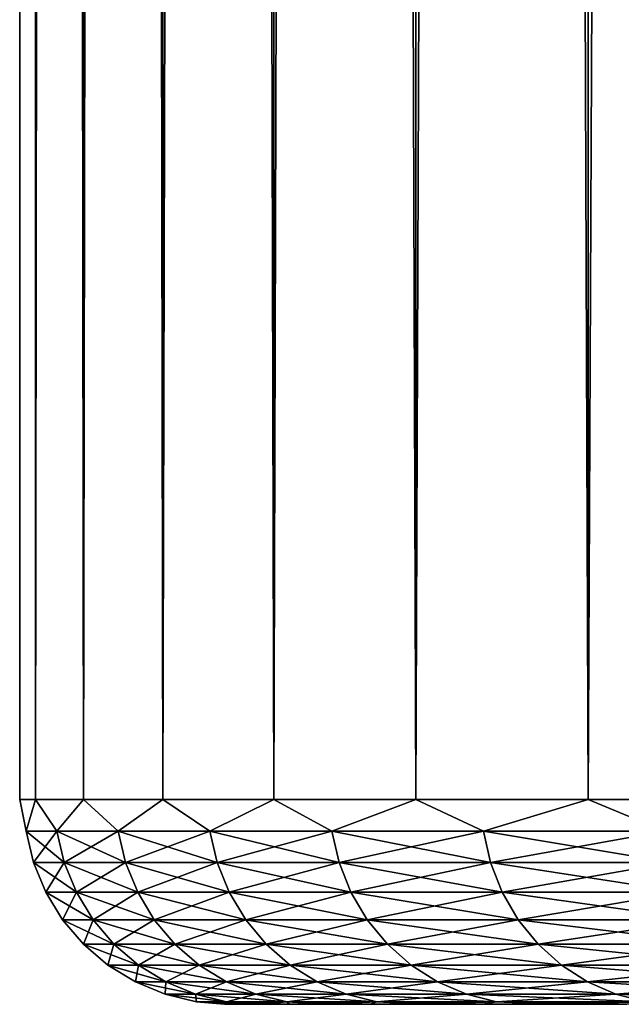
# Model space of a CAD drawing. Header units: metres. Extents: x -30 to 30, y -76 to 64.
# Tile 21 of 256: x -23 to -21.53, y -54.5 to -52.1. Entities that reach past the tile are written whole.
import ezdxf

# ---------------------------------------------------------------- set-up
doc = ezdxf.new("R2010")
doc.units = ezdxf.units.M
doc.layers.add('solid_508511', color=7, linetype='CONTINUOUS')

msp = doc.modelspace()

# ---------------------------------------------------------------- linework, layer by layer
at = {"layer": 'solid_508511'}
for points in [[(-23, -54, 0), (-22.999998, 57.5), (-22.961084, 57.5, -1.337366)], [(-22.961088, -54, -1.337333), (-23, -54, 0), (-22.961084, 57.5, -1.337366)], [(-23, -54, 0), (-22.961088, -54, 1.337333), (-22.999998, 57.5)], [(-22.961088, -54, 1.337333), (-22.961084, 57.5, 1.337366), (-22.999998, 57.5)], [(-22.961088, -54, -1.337333), (-22.961084, 57.5, -1.337366), (-22.844484, 57.5, -2.67012)], [(-22.844482, -54, -2.670141), (-22.961088, -54, -1.337333), (-22.844484, 57.5, -2.67012)], [(-22.961088, -54, 1.337333), (-22.844482, -54, 2.670141), (-22.961084, 57.5, 1.337366)], [(-22.844482, -54, 2.670141), (-22.844484, 57.5, 2.67012), (-22.961084, 57.5, 1.337366)], [(-22.844482, -54, -2.670141), (-22.844484, 57.5, -2.67012), (-22.650581, 57.5, -3.993881)], [(-22.650578, -54, 3.993914), (-22.650581, 57.5, 3.993881), (-22.844484, 57.5, 2.67012)], [(-22.844482, -54, 2.670141), (-22.650578, -54, 3.993914), (-22.844484, 57.5, 2.67012)], [(-22.650578, -54, -3.993914), (-22.844482, -54, -2.670141), (-22.650581, 57.5, -3.993881)], [(-22.650578, -54, -3.993914), (-22.650581, 57.5, -3.993881), (-22.380026, 57.5, -5.304183)], [(-22.38003, -54, 5.304174), (-22.380026, 57.5, 5.304183), (-22.650581, 57.5, 3.993881)], [(-22.650578, -54, 3.993914), (-22.38003, -54, 5.304174), (-22.650581, 57.5, 3.993881)], [(-22.38003, -54, -5.304174), (-22.650578, -54, -3.993914), (-22.380026, 57.5, -5.304183)], [(-22.38003, -54, -5.304174), (-22.380026, 57.5, -5.304183), (-22.033751, 57.5, -6.596501)], [(-22.033756, -54, -6.596485), (-22.38003, -54, -5.304174), (-22.033751, 57.5, -6.596501)], [(-22.38003, -54, 5.304174), (-22.033756, -54, 6.596485), (-22.380026, 57.5, 5.304183)], [(-22.033756, -54, 6.596485), (-22.033751, 57.5, 6.596501), (-22.380026, 57.5, 5.304183)], [(-22.033756, -54, -6.596485), (-22.033751, 57.5, -6.596501), (-21.612942, 57.5, -7.866432)], [(-21.612926, -54, -7.866474), (-22.033756, -54, -6.596485), (-21.612942, 57.5, -7.866432)], [(-22.033756, -54, 6.596485), (-21.612926, -54, 7.866474), (-22.033751, 57.5, 6.596501)], [(-21.612926, -54, 7.866474), (-21.612942, 57.5, 7.866432), (-22.033751, 57.5, 6.596501)], [(-21.612926, -54, -7.866474), (-21.612942, 57.5, -7.866432), (-21.118973, 57.5, -9.109824)], [(-21.118967, -54, 9.109844), (-21.118973, 57.5, 9.109824), (-21.612942, 57.5, 7.866432)], [(-21.612926, -54, 7.866474), (-21.118967, -54, 9.109844), (-21.612942, 57.5, 7.866432)], [(-21.118967, -54, -9.109844), (-21.612926, -54, -7.866474), (-21.118973, 57.5, -9.109824)], [(-22.984566, -54.077595, 0.656616), (-22.961088, -54, 1.337333), (-23, -54, 0)], [(-22.984566, -54.077595, -0.656616), (-23, -54, 0), (-22.961088, -54, -1.337333)], [(-22.984566, -54.077595, -0.656616), (-22.984566, -54.077595, 0.656616), (-23, -54, 0)], [(-22.984566, -54.077595, 0.656616), (-22.909594, -54.077595, 1.967707), (-22.961088, -54, 1.337333)], [(-22.909594, -54.077595, -1.967707), (-22.984566, -54.077595, -0.656616), (-22.961088, -54, -1.337333)], [(-22.909594, -54.077595, 1.967707), (-22.844482, -54, 2.670141), (-22.961088, -54, 1.337333)], [(-22.909594, -54.077595, -1.967707), (-22.961088, -54, -1.337333), (-22.844482, -54, -2.670141)], [(-22.909594, -54.077595, 1.967707), (-22.759897, -54.077595, 3.272379), (-22.844482, -54, 2.670141)], [(-22.759897, -54.077595, -3.272379), (-22.909594, -54.077595, -1.967707), (-22.844482, -54, -2.670141)], [(-22.759897, -54.077595, 3.272379), (-22.650578, -54, 3.993914), (-22.844482, -54, 2.670141)], [(-22.759897, -54.077595, -3.272379), (-22.844482, -54, -2.670141), (-22.650578, -54, -3.993914)], [(-22.759897, -54.077595, 3.272379), (-22.535961, -54.077595, 4.566378), (-22.650578, -54, 3.993914)], [(-22.535961, -54.077595, -4.566378), (-22.759897, -54.077595, -3.272379), (-22.650578, -54, -3.993914)], [(-22.535961, -54.077595, 4.566378), (-22.38003, -54, 5.304174), (-22.650578, -54, 3.993914)], [(-22.535961, -54.077595, -4.566378), (-22.650578, -54, -3.993914), (-22.38003, -54, -5.304174)], [(-22.535961, -54.077595, 4.566378), (-22.23852, -54.077595, 5.845482), (-22.38003, -54, 5.304174)], [(-22.23852, -54.077595, -5.845482), (-22.535961, -54.077595, -4.566378), (-22.38003, -54, -5.304174)], [(-22.23852, -54.077595, 5.845482), (-22.033756, -54, 6.596485), (-22.38003, -54, 5.304174)], [(-22.23852, -54.077595, -5.845482), (-22.38003, -54, -5.304174), (-22.033756, -54, -6.596485)], [(-22.23852, -54.077595, 5.845482), (-21.868538, -54.077595, 7.105519), (-22.033756, -54, 6.596485)], [(-21.868538, -54.077595, -7.105519), (-22.23852, -54.077595, -5.845482), (-22.033756, -54, -6.596485)], [(-21.868538, -54.077595, 7.105519), (-21.612926, -54, 7.866474), (-22.033756, -54, 6.596485)], [(-21.868538, -54.077595, -7.105519), (-22.033756, -54, -6.596485), (-21.612926, -54, -7.866474)], [(-21.868538, -54.077595, 7.105519), (-21.427227, -54.077595, 8.34238), (-21.612926, -54, 7.866474)], [(-21.427227, -54.077595, -8.34238), (-21.868538, -54.077595, -7.105519), (-21.612926, -54, -7.866474)], [(-21.427227, -54.077595, 8.34238), (-21.118967, -54, 9.109844), (-21.612926, -54, 7.866474)], [(-21.427227, -54.077595, -8.34238), (-21.612926, -54, -7.866474), (-21.118967, -54, -9.109844)], [(-22.891417, -54.153984, 1.966146), (-22.909594, -54.077595, 1.967707), (-22.984566, -54.077595, 0.656616)], [(-22.966328, -54.153984, 0.656095), (-22.984566, -54.077595, 0.656616), (-22.984566, -54.077595, -0.656616)], [(-22.966328, -54.153984, 0.656095), (-22.891417, -54.153984, 1.966146), (-22.984566, -54.077595, 0.656616)], [(-22.966328, -54.153984, -0.656095), (-22.984566, -54.077595, -0.656616), (-22.909594, -54.077595, -1.967707)], [(-22.966328, -54.153984, -0.656095), (-22.966328, -54.153984, 0.656095), (-22.984566, -54.077595, -0.656616)], [(-22.891417, -54.153984, -1.966146), (-22.966328, -54.153984, -0.656095), (-22.909594, -54.077595, -1.967707)], [(-22.741838, -54.153984, 3.269783), (-22.759897, -54.077595, 3.272379), (-22.909594, -54.077595, 1.967707)], [(-22.891417, -54.153984, 1.966146), (-22.741838, -54.153984, 3.269783), (-22.909594, -54.077595, 1.967707)], [(-22.891417, -54.153984, -1.966146), (-22.909594, -54.077595, -1.967707), (-22.759897, -54.077595, -3.272379)], [(-22.741838, -54.153984, -3.269783), (-22.891417, -54.153984, -1.966146), (-22.759897, -54.077595, -3.272379)], [(-22.518082, -54.153984, 4.562755), (-22.535961, -54.077595, 4.566378), (-22.759897, -54.077595, 3.272379)], [(-22.741838, -54.153984, 3.269783), (-22.518082, -54.153984, 4.562755), (-22.759897, -54.077595, 3.272379)], [(-22.741838, -54.153984, -3.269783), (-22.759897, -54.077595, -3.272379), (-22.535961, -54.077595, -4.566378)], [(-22.518082, -54.153984, -4.562755), (-22.741838, -54.153984, -3.269783), (-22.535961, -54.077595, -4.566378)], [(-22.220875, -54.153984, 5.840844), (-22.23852, -54.077595, 5.845482), (-22.535961, -54.077595, 4.566378)], [(-22.518082, -54.153984, 4.562755), (-22.220875, -54.153984, 5.840844), (-22.535961, -54.077595, 4.566378)], [(-22.518082, -54.153984, -4.562755), (-22.535961, -54.077595, -4.566378), (-22.23852, -54.077595, -5.845482)], [(-22.220875, -54.153984, -5.840844), (-22.518082, -54.153984, -4.562755), (-22.23852, -54.077595, -5.845482)], [(-21.851187, -54.153984, 7.099881), (-21.868538, -54.077595, 7.105519), (-22.23852, -54.077595, 5.845482)], [(-22.220875, -54.153984, 5.840844), (-21.851187, -54.153984, 7.099881), (-22.23852, -54.077595, 5.845482)], [(-22.220875, -54.153984, -5.840844), (-22.23852, -54.077595, -5.845482), (-21.868538, -54.077595, -7.105519)], [(-21.851187, -54.153984, -7.099881), (-22.220875, -54.153984, -5.840844), (-21.868538, -54.077595, -7.105519)], [(-21.410227, -54.153984, 8.33576), (-21.427227, -54.077595, 8.34238), (-21.868538, -54.077595, 7.105519)], [(-21.851187, -54.153984, 7.099881), (-21.410227, -54.153984, 8.33576), (-21.868538, -54.077595, 7.105519)], [(-21.851187, -54.153984, -7.099881), (-21.868538, -54.077595, -7.105519), (-21.427227, -54.077595, -8.34238)], [(-21.410227, -54.153984, -8.33576), (-21.851187, -54.153984, -7.099881), (-21.427227, -54.077595, -8.34238)], [(-22.861546, -54.226574, 1.96358), (-22.891417, -54.153984, 1.966146), (-22.966328, -54.153984, 0.656095)], [(-22.936359, -54.226574, 0.655239), (-22.966328, -54.153984, 0.656095), (-22.966328, -54.153984, -0.656095)], [(-22.936359, -54.226574, 0.655239), (-22.861546, -54.226574, 1.96358), (-22.966328, -54.153984, 0.656095)], [(-22.936359, -54.226574, -0.655239), (-22.966328, -54.153984, -0.656095), (-22.891417, -54.153984, -1.966146)], [(-22.936359, -54.226574, -0.655239), (-22.936359, -54.226574, 0.655239), (-22.966328, -54.153984, -0.656095)], [(-22.861546, -54.226574, -1.96358), (-22.936359, -54.226574, -0.655239), (-22.891417, -54.153984, -1.966146)], [(-22.712162, -54.226574, 3.265516), (-22.741838, -54.153984, 3.269783), (-22.891417, -54.153984, 1.966146)], [(-22.861546, -54.226574, 1.96358), (-22.712162, -54.226574, 3.265516), (-22.891417, -54.153984, 1.966146)], [(-22.861546, -54.226574, -1.96358), (-22.891417, -54.153984, -1.966146), (-22.741838, -54.153984, -3.269783)], [(-22.712162, -54.226574, -3.265516), (-22.861546, -54.226574, -1.96358), (-22.741838, -54.153984, -3.269783)], [(-22.488697, -54.226574, 4.556801), (-22.518082, -54.153984, 4.562755), (-22.741838, -54.153984, 3.269783)], [(-22.712162, -54.226574, 3.265516), (-22.488697, -54.226574, 4.556801), (-22.741838, -54.153984, 3.269783)], [(-22.712162, -54.226574, -3.265516), (-22.741838, -54.153984, -3.269783), (-22.518082, -54.153984, -4.562755)], [(-22.488697, -54.226574, -4.556801), (-22.712162, -54.226574, -3.265516), (-22.518082, -54.153984, -4.562755)], [(-22.191877, -54.226574, 5.833222), (-22.220875, -54.153984, 5.840844), (-22.518082, -54.153984, 4.562755)], [(-22.488697, -54.226574, 4.556801), (-22.191877, -54.226574, 5.833222), (-22.518082, -54.153984, 4.562755)], [(-22.488697, -54.226574, -4.556801), (-22.518082, -54.153984, -4.562755), (-22.220875, -54.153984, -5.840844)], [(-22.191877, -54.226574, -5.833222), (-22.488697, -54.226574, -4.556801), (-22.220875, -54.153984, -5.840844)], [(-21.822674, -54.226574, 7.090617), (-21.851187, -54.153984, 7.099881), (-22.220875, -54.153984, 5.840844)], [(-22.191877, -54.226574, 5.833222), (-21.822674, -54.226574, 7.090617), (-22.220875, -54.153984, 5.840844)], [(-22.191877, -54.226574, -5.833222), (-22.220875, -54.153984, -5.840844), (-21.851187, -54.153984, -7.099881)], [(-21.822674, -54.226574, -7.090617), (-22.191877, -54.226574, -5.833222), (-21.851187, -54.153984, -7.099881)], [(-21.382288, -54.226574, 8.324883), (-21.410227, -54.153984, 8.33576), (-21.851187, -54.153984, 7.099881)], [(-21.822674, -54.226574, 7.090617), (-21.382288, -54.226574, 8.324883), (-21.851187, -54.153984, 7.099881)], [(-21.822674, -54.226574, -7.090617), (-21.851187, -54.153984, -7.099881), (-21.410227, -54.153984, -8.33576)], [(-21.382288, -54.226574, -8.324883), (-21.822674, -54.226574, -7.090617), (-21.410227, -54.153984, -8.33576)], [(-22.820719, -54.293575, 1.960073), (-22.861546, -54.226574, 1.96358), (-22.936359, -54.226574, 0.655239)], [(-22.895399, -54.293575, 0.654069), (-22.936359, -54.226574, 0.655239), (-22.936359, -54.226574, -0.655239)], [(-22.895399, -54.293575, 0.654069), (-22.820719, -54.293575, 1.960073), (-22.936359, -54.226574, 0.655239)], [(-22.895399, -54.293575, -0.654069), (-22.936359, -54.226574, -0.655239), (-22.861546, -54.226574, -1.96358)], [(-22.895399, -54.293575, -0.654069), (-22.895399, -54.293575, 0.654069), (-22.936359, -54.226574, -0.655239)], [(-22.820719, -54.293575, -1.960073), (-22.895399, -54.293575, -0.654069), (-22.861546, -54.226574, -1.96358)], [(-22.671602, -54.293575, 3.259684), (-22.712162, -54.226574, 3.265516), (-22.861546, -54.226574, 1.96358)], [(-22.820719, -54.293575, 1.960073), (-22.671602, -54.293575, 3.259684), (-22.861546, -54.226574, 1.96358)], [(-22.820719, -54.293575, -1.960073), (-22.861546, -54.226574, -1.96358), (-22.712162, -54.226574, -3.265516)], [(-22.671602, -54.293575, -3.259684), (-22.820719, -54.293575, -1.960073), (-22.712162, -54.226574, -3.265516)], [(-22.448536, -54.293575, 4.548663), (-22.488697, -54.226574, 4.556801), (-22.712162, -54.226574, 3.265516)], [(-22.671602, -54.293575, 3.259684), (-22.448536, -54.293575, 4.548663), (-22.712162, -54.226574, 3.265516)], [(-22.671602, -54.293575, -3.259684), (-22.712162, -54.226574, -3.265516), (-22.488697, -54.226574, -4.556801)], [(-22.448536, -54.293575, -4.548663), (-22.671602, -54.293575, -3.259684), (-22.488697, -54.226574, -4.556801)], [(-22.152246, -54.293575, 5.822804), (-22.191877, -54.226574, 5.833222), (-22.488697, -54.226574, 4.556801)], [(-22.448536, -54.293575, 4.548663), (-22.152246, -54.293575, 5.822804), (-22.488697, -54.226574, 4.556801)], [(-22.448536, -54.293575, -4.548663), (-22.488697, -54.226574, -4.556801), (-22.191877, -54.226574, -5.833222)], [(-22.152246, -54.293575, -5.822804), (-22.448536, -54.293575, -4.548663), (-22.191877, -54.226574, -5.833222)], [(-21.783701, -54.293575, 7.077954), (-21.822674, -54.226574, 7.090617), (-22.191877, -54.226574, 5.833222)], [(-22.152246, -54.293575, 5.822804), (-21.783701, -54.293575, 7.077954), (-22.191877, -54.226574, 5.833222)], [(-22.152246, -54.293575, -5.822804), (-22.191877, -54.226574, -5.833222), (-21.822674, -54.226574, -7.090617)], [(-21.783701, -54.293575, -7.077954), (-22.152246, -54.293575, -5.822804), (-21.822674, -54.226574, -7.090617)], [(-21.344103, -54.293575, 8.310016), (-21.382288, -54.226574, 8.324883), (-21.822674, -54.226574, 7.090617)], [(-21.783701, -54.293575, 7.077954), (-21.344103, -54.293575, 8.310016), (-21.822674, -54.226574, 7.090617)], [(-21.783701, -54.293575, -7.077954), (-21.822674, -54.226574, -7.090617), (-21.382288, -54.226574, -8.324883)], [(-21.344103, -54.293575, -8.310016), (-21.783701, -54.293575, -7.077954), (-21.382288, -54.226574, -8.324883)], [(-22.769941, -54.353333, 1.955712), (-22.820719, -54.293575, 1.960073), (-22.895399, -54.293575, 0.654069)], [(-22.844456, -54.353333, 0.652614), (-22.895399, -54.293575, 0.654069), (-22.895399, -54.293575, -0.654069)], [(-22.844456, -54.353333, 0.652614), (-22.769941, -54.353333, 1.955712), (-22.895399, -54.293575, 0.654069)], [(-22.844456, -54.353333, -0.652614), (-22.895399, -54.293575, -0.654069), (-22.820719, -54.293575, -1.960073)], [(-22.844456, -54.353333, -0.652614), (-22.844456, -54.353333, 0.652614), (-22.895399, -54.293575, -0.654069)], [(-22.769941, -54.353333, -1.955712), (-22.844456, -54.353333, -0.652614), (-22.820719, -54.293575, -1.960073)], [(-22.621157, -54.353333, 3.252431), (-22.671602, -54.293575, 3.259684), (-22.820719, -54.293575, 1.960073)], [(-22.769941, -54.353333, 1.955712), (-22.621157, -54.353333, 3.252431), (-22.820719, -54.293575, 1.960073)], [(-22.769941, -54.353333, -1.955712), (-22.820719, -54.293575, -1.960073), (-22.671602, -54.293575, -3.259684)], [(-22.621157, -54.353333, -3.252431), (-22.769941, -54.353333, -1.955712), (-22.671602, -54.293575, -3.259684)], [(-22.398586, -54.353333, 4.538542), (-22.448536, -54.293575, 4.548663), (-22.671602, -54.293575, 3.259684)], [(-22.621157, -54.353333, 3.252431), (-22.398586, -54.353333, 4.538542), (-22.671602, -54.293575, 3.259684)], [(-22.621157, -54.353333, -3.252431), (-22.671602, -54.293575, -3.259684), (-22.448536, -54.293575, -4.548663)], [(-22.398586, -54.353333, -4.538542), (-22.621157, -54.353333, -3.252431), (-22.448536, -54.293575, -4.548663)], [(-22.102957, -54.353333, 5.809849), (-22.152246, -54.293575, 5.822804), (-22.448536, -54.293575, 4.548663)], [(-22.398586, -54.353333, 4.538542), (-22.102957, -54.353333, 5.809849), (-22.448536, -54.293575, 4.548663)], [(-22.398586, -54.353333, -4.538542), (-22.448536, -54.293575, -4.548663), (-22.152246, -54.293575, -5.822804)], [(-22.102957, -54.353333, -5.809849), (-22.398586, -54.353333, -4.538542), (-22.152246, -54.293575, -5.822804)], [(-21.735231, -54.353333, 7.062205), (-21.783701, -54.293575, 7.077954), (-22.152246, -54.293575, 5.822804)], [(-22.102957, -54.353333, 5.809849), (-21.735231, -54.353333, 7.062205), (-22.152246, -54.293575, 5.822804)], [(-22.102957, -54.353333, -5.809849), (-22.152246, -54.293575, -5.822804), (-21.783701, -54.293575, -7.077954)], [(-21.735231, -54.353333, -7.062205), (-22.102957, -54.353333, -5.809849), (-21.783701, -54.293575, -7.077954)], [(-21.296612, -54.353333, 8.291526), (-21.344103, -54.293575, 8.310016), (-21.783701, -54.293575, 7.077954)], [(-21.735231, -54.353333, 7.062205), (-21.296612, -54.353333, 8.291526), (-21.783701, -54.293575, 7.077954)], [(-21.735231, -54.353333, -7.062205), (-21.783701, -54.293575, -7.077954), (-21.344103, -54.293575, -8.310016)], [(-21.296612, -54.353333, -8.291526), (-21.735231, -54.353333, -7.062205), (-21.344103, -54.293575, -8.310016)], [(-22.710468, -54.404369, 1.950604), (-22.769941, -54.353333, 1.955712), (-22.844456, -54.353333, 0.652614)], [(-22.784788, -54.404369, 0.650909), (-22.844456, -54.353333, 0.652614), (-22.844456, -54.353333, -0.652614)], [(-22.784788, -54.404369, 0.650909), (-22.710468, -54.404369, 1.950604), (-22.844456, -54.353333, 0.652614)], [(-22.784788, -54.404369, -0.650909), (-22.844456, -54.353333, -0.652614), (-22.769941, -54.353333, -1.955712)], [(-22.784788, -54.404369, -0.650909), (-22.784788, -54.404369, 0.650909), (-22.844456, -54.353333, -0.652614)], [(-22.710468, -54.404369, -1.950604), (-22.784788, -54.404369, -0.650909), (-22.769941, -54.353333, -1.955712)], [(-22.562073, -54.404369, 3.243936), (-22.621157, -54.353333, 3.252431), (-22.769941, -54.353333, 1.955712)], [(-22.710468, -54.404369, 1.950604), (-22.562073, -54.404369, 3.243936), (-22.769941, -54.353333, 1.955712)], [(-22.710468, -54.404369, -1.950604), (-22.769941, -54.353333, -1.955712), (-22.621157, -54.353333, -3.252431)], [(-22.562073, -54.404369, -3.243936), (-22.710468, -54.404369, -1.950604), (-22.621157, -54.353333, -3.252431)], [(-22.340084, -54.404369, 4.526688), (-22.398586, -54.353333, 4.538542), (-22.621157, -54.353333, 3.252431)], [(-22.562073, -54.404369, 3.243936), (-22.340084, -54.404369, 4.526688), (-22.621157, -54.353333, 3.252431)], [(-22.562073, -54.404369, -3.243936), (-22.621157, -54.353333, -3.252431), (-22.398586, -54.353333, -4.538542)], [(-22.340084, -54.404369, -4.526688), (-22.562073, -54.404369, -3.243936), (-22.398586, -54.353333, -4.538542)], [(-22.045225, -54.404369, 5.794674), (-22.102957, -54.353333, 5.809849), (-22.398586, -54.353333, 4.538542)], [(-22.340084, -54.404369, 4.526688), (-22.045225, -54.404369, 5.794674), (-22.398586, -54.353333, 4.538542)], [(-22.340084, -54.404369, -4.526688), (-22.398586, -54.353333, -4.538542), (-22.102957, -54.353333, -5.809849)], [(-22.045225, -54.404369, -5.794674), (-22.340084, -54.404369, -4.526688), (-22.102957, -54.353333, -5.809849)], [(-21.678461, -54.404369, 7.043759), (-21.735231, -54.353333, 7.062205), (-22.102957, -54.353333, 5.809849)], [(-22.045225, -54.404369, 5.794674), (-21.678461, -54.404369, 7.043759), (-22.102957, -54.353333, 5.809849)], [(-22.045225, -54.404369, -5.794674), (-22.102957, -54.353333, -5.809849), (-21.735231, -54.353333, -7.062205)], [(-21.678461, -54.404369, -7.043759), (-22.045225, -54.404369, -5.794674), (-21.735231, -54.353333, -7.062205)], [(-21.240986, -54.404369, 8.269869), (-21.296612, -54.353333, 8.291526), (-21.735231, -54.353333, 7.062205)], [(-21.678461, -54.404369, 7.043759), (-21.240986, -54.404369, 8.269869), (-21.735231, -54.353333, 7.062205)], [(-21.678461, -54.404369, -7.043759), (-21.735231, -54.353333, -7.062205), (-21.296612, -54.353333, -8.291526)], [(-21.240986, -54.404369, -8.269869), (-21.678461, -54.404369, -7.043759), (-21.296612, -54.353333, -8.291526)], [(-22.643766, -54.445431, 1.944875), (-22.710468, -54.404369, 1.950604), (-22.784788, -54.404369, 0.650909)], [(-22.717867, -54.445431, 0.648997), (-22.784788, -54.404369, 0.650909), (-22.784788, -54.404369, -0.650909)], [(-22.717867, -54.445431, 0.648997), (-22.643766, -54.445431, 1.944875), (-22.784788, -54.404369, 0.650909)], [(-22.717867, -54.445431, -0.648997), (-22.784788, -54.404369, -0.650909), (-22.710468, -54.404369, -1.950604)], [(-22.717867, -54.445431, -0.648997), (-22.717867, -54.445431, 0.648997), (-22.784788, -54.404369, -0.650909)], [(-22.643766, -54.445431, -1.944875), (-22.717867, -54.445431, -0.648997), (-22.710468, -54.404369, -1.950604)], [(-22.495806, -54.445431, 3.234409), (-22.562073, -54.404369, 3.243936), (-22.710468, -54.404369, 1.950604)], [(-22.643766, -54.445431, 1.944875), (-22.495806, -54.445431, 3.234409), (-22.710468, -54.404369, 1.950604)], [(-22.643766, -54.445431, -1.944875), (-22.710468, -54.404369, -1.950604), (-22.562073, -54.404369, -3.243936)], [(-22.495806, -54.445431, -3.234409), (-22.643766, -54.445431, -1.944875), (-22.562073, -54.404369, -3.243936)], [(-22.274469, -54.445431, 4.513392), (-22.340084, -54.404369, 4.526688), (-22.562073, -54.404369, 3.243936)], [(-22.495806, -54.445431, 3.234409), (-22.274469, -54.445431, 4.513392), (-22.562073, -54.404369, 3.243936)], [(-22.495806, -54.445431, -3.234409), (-22.562073, -54.404369, -3.243936), (-22.340084, -54.404369, -4.526688)], [(-22.274469, -54.445431, -4.513392), (-22.495806, -54.445431, -3.234409), (-22.340084, -54.404369, -4.526688)], [(-21.980476, -54.445431, 5.777655), (-22.045225, -54.404369, 5.794674), (-22.340084, -54.404369, 4.526688)], [(-22.274469, -54.445431, 4.513392), (-21.980476, -54.445431, 5.777655), (-22.340084, -54.404369, 4.526688)], [(-22.274469, -54.445431, -4.513392), (-22.340084, -54.404369, -4.526688), (-22.045225, -54.404369, -5.794674)], [(-21.980476, -54.445431, -5.777655), (-22.274469, -54.445431, -4.513392), (-22.045225, -54.404369, -5.794674)], [(-21.61479, -54.445431, 7.023071), (-21.678461, -54.404369, 7.043759), (-22.045225, -54.404369, 5.794674)], [(-21.980476, -54.445431, 5.777655), (-21.61479, -54.445431, 7.023071), (-22.045225, -54.404369, 5.794674)], [(-21.980476, -54.445431, -5.777655), (-22.045225, -54.404369, -5.794674), (-21.678461, -54.404369, -7.043759)], [(-21.61479, -54.445431, -7.023071), (-21.980476, -54.445431, -5.777655), (-21.678461, -54.404369, -7.043759)], [(-21.1786, -54.445431, 8.24558), (-21.240986, -54.404369, 8.269869), (-21.678461, -54.404369, 7.043759)], [(-21.61479, -54.445431, 7.023071), (-21.1786, -54.445431, 8.24558), (-21.678461, -54.404369, 7.043759)], [(-21.61479, -54.445431, -7.023071), (-21.678461, -54.404369, -7.043759), (-21.240986, -54.404369, -8.269869)], [(-21.1786, -54.445431, -8.24558), (-21.61479, -54.445431, -7.023071), (-21.240986, -54.404369, -8.269869)], [(-22.57148, -54.475506, 1.938666), (-22.643766, -54.445431, 1.944875), (-22.717867, -54.445431, 0.648997)], [(-22.645344, -54.475506, 0.646925), (-22.717867, -54.445431, 0.648997), (-22.717867, -54.445431, -0.648997)], [(-22.645344, -54.475506, 0.646925), (-22.57148, -54.475506, 1.938666), (-22.717867, -54.445431, 0.648997)], [(-22.645344, -54.475506, -0.646925), (-22.717867, -54.445431, -0.648997), (-22.643766, -54.445431, -1.944875)], [(-22.645344, -54.475506, -0.646925), (-22.645344, -54.475506, 0.646925), (-22.717867, -54.445431, -0.648997)], [(-22.57148, -54.475506, -1.938666), (-22.645344, -54.475506, -0.646925), (-22.643766, -54.445431, -1.944875)], [(-22.423992, -54.475506, 3.224083), (-22.495806, -54.445431, 3.234409), (-22.643766, -54.445431, 1.944875)], [(-22.57148, -54.475506, 1.938666), (-22.423992, -54.475506, 3.224083), (-22.643766, -54.445431, 1.944875)], [(-22.57148, -54.475506, -1.938666), (-22.643766, -54.445431, -1.944875), (-22.495806, -54.445431, -3.234409)], [(-22.423992, -54.475506, -3.224083), (-22.57148, -54.475506, -1.938666), (-22.495806, -54.445431, -3.234409)], [(-22.203362, -54.475506, 4.498984), (-22.274469, -54.445431, 4.513392), (-22.495806, -54.445431, 3.234409)], [(-22.423992, -54.475506, 3.224083), (-22.203362, -54.475506, 4.498984), (-22.495806, -54.445431, 3.234409)], [(-22.423992, -54.475506, -3.224083), (-22.495806, -54.445431, -3.234409), (-22.274469, -54.445431, -4.513392)], [(-22.203362, -54.475506, -4.498984), (-22.423992, -54.475506, -3.224083), (-22.274469, -54.445431, -4.513392)], [(-21.910309, -54.475506, 5.759211), (-21.980476, -54.445431, 5.777655), (-22.274469, -54.445431, 4.513392)], [(-22.203362, -54.475506, 4.498984), (-21.910309, -54.475506, 5.759211), (-22.274469, -54.445431, 4.513392)], [(-22.203362, -54.475506, -4.498984), (-22.274469, -54.445431, -4.513392), (-21.980476, -54.445431, -5.777655)], [(-21.910309, -54.475506, -5.759211), (-22.203362, -54.475506, -4.498984), (-21.980476, -54.445431, -5.777655)], [(-21.54579, -54.475506, 7.000651), (-21.61479, -54.445431, 7.023071), (-21.980476, -54.445431, 5.777655)], [(-21.910309, -54.475506, 5.759211), (-21.54579, -54.475506, 7.000651), (-21.980476, -54.445431, 5.777655)], [(-21.910309, -54.475506, -5.759211), (-21.980476, -54.445431, -5.777655), (-21.61479, -54.445431, -7.023071)], [(-21.54579, -54.475506, -7.000651), (-21.910309, -54.475506, -5.759211), (-21.61479, -54.445431, -7.023071)], [(-21.110991, -54.475506, 8.219257), (-21.1786, -54.445431, 8.24558), (-21.61479, -54.445431, 7.023071)], [(-21.54579, -54.475506, 7.000651), (-21.110991, -54.475506, 8.219257), (-21.61479, -54.445431, 7.023071)], [(-21.54579, -54.475506, -7.000651), (-21.61479, -54.445431, -7.023071), (-21.1786, -54.445431, -8.24558)], [(-21.110991, -54.475506, -8.219257), (-21.54579, -54.475506, -7.000651), (-21.1786, -54.445431, -8.24558)], [(-22.495394, -54.493843, 1.932131), (-22.57148, -54.475506, 1.938666), (-22.645344, -54.475506, 0.646925)], [(-22.56901, -54.493843, 0.644745), (-22.645344, -54.475506, 0.646925), (-22.645344, -54.475506, -0.646925)], [(-22.56901, -54.493843, 0.644745), (-22.495394, -54.493843, 1.932131), (-22.645344, -54.475506, 0.646925)], [(-22.56901, -54.493843, -0.644745), (-22.645344, -54.475506, -0.646925), (-22.57148, -54.475506, -1.938666)], [(-22.56901, -54.493843, -0.644745), (-22.56901, -54.493843, 0.644745), (-22.645344, -54.475506, -0.646925)], [(-22.348404, -54.493843, 3.213215), (-22.423992, -54.475506, 3.224083), (-22.57148, -54.475506, 1.938666)], [(-22.495394, -54.493843, 1.932131), (-22.348404, -54.493843, 3.213215), (-22.57148, -54.475506, 1.938666)], [(-22.495394, -54.493843, -1.932131), (-22.57148, -54.475506, -1.938666), (-22.423992, -54.475506, -3.224083)], [(-22.495394, -54.493843, -1.932131), (-22.56901, -54.493843, -0.644745), (-22.57148, -54.475506, -1.938666)], [(-22.348404, -54.493843, -3.213215), (-22.495394, -54.493843, -1.932131), (-22.423992, -54.475506, -3.224083)], [(-22.128517, -54.493843, 4.483819), (-22.203362, -54.475506, 4.498984), (-22.423992, -54.475506, 3.224083)], [(-22.348404, -54.493843, 3.213215), (-22.128517, -54.493843, 4.483819), (-22.423992, -54.475506, 3.224083)], [(-22.348404, -54.493843, -3.213215), (-22.423992, -54.475506, -3.224083), (-22.203362, -54.475506, -4.498984)], [(-22.128517, -54.493843, -4.483819), (-22.348404, -54.493843, -3.213215), (-22.203362, -54.475506, -4.498984)], [(-21.836452, -54.493843, 5.739797), (-21.910309, -54.475506, 5.759211), (-22.203362, -54.475506, 4.498984)], [(-22.128517, -54.493843, 4.483819), (-21.836452, -54.493843, 5.739797), (-22.203362, -54.475506, 4.498984)], [(-22.128517, -54.493843, -4.483819), (-22.203362, -54.475506, -4.498984), (-21.910309, -54.475506, -5.759211)], [(-21.836452, -54.493843, -5.739797), (-22.128517, -54.493843, -4.483819), (-21.910309, -54.475506, -5.759211)], [(-21.47316, -54.493843, 6.977053), (-21.54579, -54.475506, 7.000651), (-21.910309, -54.475506, 5.759211)], [(-21.836452, -54.493843, 5.739797), (-21.47316, -54.493843, 6.977053), (-21.910309, -54.475506, 5.759211)], [(-21.836452, -54.493843, -5.739797), (-21.910309, -54.475506, -5.759211), (-21.54579, -54.475506, -7.000651)], [(-21.47316, -54.493843, -6.977053), (-21.836452, -54.493843, -5.739797), (-21.54579, -54.475506, -7.000651)], [(-21.039829, -54.493843, 8.191551), (-21.110991, -54.475506, 8.219257), (-21.54579, -54.475506, 7.000651)], [(-21.47316, -54.493843, 6.977053), (-21.039829, -54.493843, 8.191551), (-21.54579, -54.475506, 7.000651)], [(-21.47316, -54.493843, -6.977053), (-21.54579, -54.475506, -7.000651), (-21.110991, -54.475506, -8.219257)], [(-22.56901, -54.493843, -0.644745), (-22.490114, -54.5, -0.66681), (-22.5, -54.5, 0.000006)], [(-22.495394, -54.493843, -1.932131), (-22.490114, -54.5, -0.66681), (-22.56901, -54.493843, -0.644745)], [(-22.56901, -54.493843, 0.644745), (-22.5, -54.5, 0.000006), (-22.490114, -54.5, 0.666821)], [(-22.56901, -54.493843, -0.644745), (-22.5, -54.5, 0.000006), (-22.56901, -54.493843, 0.644745)], [(-22.56901, -54.493843, 0.644745), (-22.490114, -54.5, 0.666821), (-22.46048, -54.5, 1.332968)], [(-22.56901, -54.493843, 0.644745), (-22.46048, -54.5, 1.332968), (-22.495394, -54.493843, 1.932131)], [(-22.490114, -54.5, 0.666821), (-22.5, -54.5, 0.000006), (-22.490114, -54.5, -0.66681)], [(-22.495394, -54.493843, -1.932131), (-22.411106, -54.5, -1.998066), (-22.46048, -54.5, -1.332956)], [(-22.348404, -54.493843, -3.213215), (-22.411106, -54.5, -1.998066), (-22.495394, -54.493843, -1.932131)], [(-22.495394, -54.493843, -1.932131), (-22.46048, -54.5, -1.332956), (-22.490114, -54.5, -0.66681)], [(-22.495394, -54.493843, 1.932131), (-22.46048, -54.5, 1.332968), (-22.411106, -54.5, 1.998078)], [(-22.495394, -54.493843, 1.932131), (-22.411106, -54.5, 1.998078), (-22.342051, -54.5, 2.661327)], [(-22.495394, -54.493843, 1.932131), (-22.342051, -54.5, 2.661327), (-22.348404, -54.493843, 3.213215)], [(-22.490114, -54.5, 0.666821), (-22.490114, -54.5, -0.66681), (-22.46048, -54.5, -1.332956)], [(-22.46048, -54.5, 1.332968), (-22.490114, -54.5, 0.666821), (-22.46048, -54.5, -1.332956)], [(-22.46048, -54.5, 1.332968), (-22.46048, -54.5, -1.332956), (-22.411106, -54.5, -1.998066)], [(-22.411106, -54.5, 1.998078), (-22.46048, -54.5, 1.332968), (-22.411106, -54.5, -1.998066)], [(-22.348404, -54.493843, -3.213215), (-22.342052, -54.5, -2.661315), (-22.411106, -54.5, -1.998066)], [(-22.411106, -54.5, 1.998078), (-22.411106, -54.5, -1.998066), (-22.342052, -54.5, -2.661315)], [(-22.342051, -54.5, 2.661327), (-22.411106, -54.5, 1.998078), (-22.342052, -54.5, -2.661315)], [(-22.348404, -54.493843, -3.213215), (-22.253376, -54.5, -3.322237), (-22.342052, -54.5, -2.661315)], [(-22.128517, -54.493843, -4.483819), (-22.253376, -54.5, -3.322237), (-22.348404, -54.493843, -3.213215)], [(-22.348404, -54.493843, 3.213215), (-22.342051, -54.5, 2.661327), (-22.253374, -54.5, 3.322249)], [(-22.348404, -54.493843, 3.213215), (-22.253374, -54.5, 3.322249), (-22.145128, -54.5, 3.980353)], [(-22.348404, -54.493843, 3.213215), (-22.145128, -54.5, 3.980353), (-22.128517, -54.493843, 4.483819)], [(-22.342051, -54.5, 2.661327), (-22.342052, -54.5, -2.661315), (-22.253376, -54.5, -3.322237)], [(-22.253374, -54.5, 3.322249), (-22.342051, -54.5, 2.661327), (-22.253376, -54.5, -3.322237)], [(-22.128517, -54.493843, -4.483819), (-22.14513, -54.5, -3.980341), (-22.253376, -54.5, -3.322237)], [(-22.253374, -54.5, 3.322249), (-22.253376, -54.5, -3.322237), (-22.14513, -54.5, -3.980341)], [(-22.145128, -54.5, 3.980353), (-22.253374, -54.5, 3.322249), (-22.14513, -54.5, -3.980341)], [(-22.128517, -54.493843, -4.483819), (-22.017454, -54.5, -4.634824), (-22.14513, -54.5, -3.980341)], [(-22.145128, -54.5, 3.980353), (-22.14513, -54.5, -3.980341), (-22.017454, -54.5, -4.634824)], [(-22.128517, -54.493843, 4.483819), (-22.145128, -54.5, 3.980353), (-22.017452, -54.5, 4.634836)], [(-22.017452, -54.5, 4.634836), (-22.145128, -54.5, 3.980353), (-22.017454, -54.5, -4.634824)], [(-21.836452, -54.493843, -5.739797), (-22.017454, -54.5, -4.634824), (-22.128517, -54.493843, -4.483819)], [(-22.128517, -54.493843, 4.483819), (-22.017452, -54.5, 4.634836), (-21.870415, -54.5, 5.28535)], [(-22.128517, -54.493843, 4.483819), (-21.870415, -54.5, 5.28535), (-21.836452, -54.493843, 5.739797)], [(-21.836452, -54.493843, -5.739797), (-21.870419, -54.5, -5.285337), (-22.017454, -54.5, -4.634824)], [(-22.017452, -54.5, 4.634836), (-22.017454, -54.5, -4.634824), (-21.870419, -54.5, -5.285337)], [(-21.870415, -54.5, 5.28535), (-22.017452, -54.5, 4.634836), (-21.870419, -54.5, -5.285337)], [(-21.836452, -54.493843, -5.739797), (-21.704166, -54.5, -5.931194), (-21.870419, -54.5, -5.285337)], [(-21.870415, -54.5, 5.28535), (-21.870419, -54.5, -5.285337), (-21.704166, -54.5, -5.931194)], [(-21.836452, -54.493843, 5.739797), (-21.870415, -54.5, 5.28535), (-21.704163, -54.5, 5.931206)], [(-21.704163, -54.5, 5.931206), (-21.870415, -54.5, 5.28535), (-21.704166, -54.5, -5.931194)], [(-21.47316, -54.493843, -6.977053), (-21.704166, -54.5, -5.931194), (-21.836452, -54.493843, -5.739797)], [(-21.836452, -54.493843, 5.739797), (-21.704163, -54.5, 5.931206), (-21.518864, -54.5, 6.571792)], [(-21.836452, -54.493843, 5.739797), (-21.518864, -54.5, 6.571792), (-21.47316, -54.493843, 6.977053)], [(-21.47316, -54.493843, -6.977053), (-21.518867, -54.5, -6.571779), (-21.704166, -54.5, -5.931194)], [(-21.704163, -54.5, 5.931206), (-21.704166, -54.5, -5.931194), (-21.518867, -54.5, -6.571779)], [(-21.518864, -54.5, 6.571792), (-21.704163, -54.5, 5.931206), (-21.518867, -54.5, -6.571779)]]:
    msp.add_3dface(points, dxfattribs=at)

doc.saveas('drawing.dxf')
